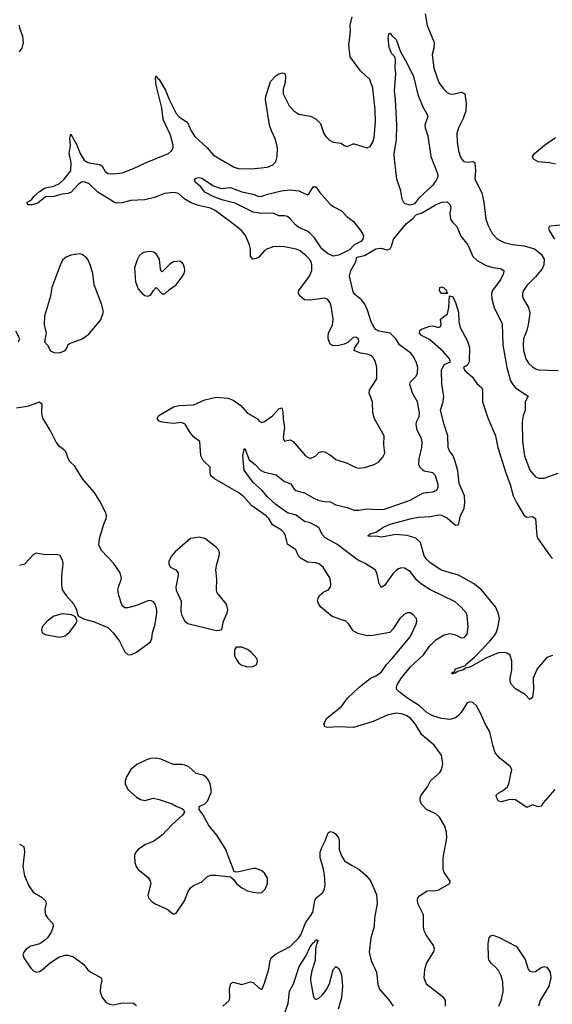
# Model space of a CAD drawing. Header units: inches. Extents: x 1473912 to 1647258, y 640388 to 773423.
# Tile 34 of 256: x 1523811 to 1527548, y 652384 to 659289. Entities that reach past the tile are written whole.
import ezdxf

# ---------------------------------------------------------------- set-up
doc = ezdxf.new("R2010")
doc.units = ezdxf.units.IN
doc.header["$MEASUREMENT"] = 0
doc.layers.add('B5625', color=7, linetype='Continuous')

msp = doc.modelspace()

# ---------------------------------------------------------------- linework, layer by layer
at = {"layer": 'B5625', "color": 5}
for points, elevation in [([(1526799.5, 652370), (1526799.5, 652410), (1526786, 652430), (1526670, 652519.6), (1526662.6, 652530), (1526649.8, 652569.8), (1526653.4, 652626.6), (1526664.8, 652670), (1526714.5, 652750), (1526722, 652770), (1526715.6, 652795.6), (1526664.2, 652870), (1526650, 652899), (1526645.1, 652930), (1526643.5, 653010), (1526605.6, 653090), (1526602.9, 653117.1), (1526603.7, 653130), (1526615.8, 653144.2), (1526670, 653178.4), (1526730, 653180.7), (1526752.9, 653187.1), (1526829, 653230), (1526832.5, 653247.5), (1526788.7, 653308.7), (1526783.1, 653330), (1526782, 653410), (1526807.3, 653550), (1526805.3, 653590), (1526793.5, 653633.5), (1526757.1, 653697.1), (1526730, 653718.9), (1526664.5, 653750), (1526630, 653787), (1526620.5, 653810), (1526620.5, 653830), (1526627.8, 653850), (1526671.8, 653910), (1526694, 653950), (1526759.5, 654010), (1526771.1, 654028.9), (1526779.7, 654070), (1526771.5, 654130), (1526720.1, 654200.1), (1526632.8, 654272.8), (1526586.2, 654350), (1526554.2, 654390), (1526523.6, 654410), (1526490, 654421.1), (1526450, 654424.8), (1526388.4, 654411.6), (1526291.8, 654368.2), (1526154.1, 654325.9), (1526050, 654330.8), (1525970, 654324), (1525953.2, 654330), (1525944.5, 654350), (1525965.6, 654390), (1526068.1, 654471.9), (1526112.3, 654530), (1526193.2, 654606.8), (1526271.3, 654668.7), (1526313.6, 654690), (1526350, 654716.5), (1526387.4, 654770), (1526425.6, 654810), (1526550, 654962), (1526593, 655050), (1526598.7, 655070), (1526595.6, 655090), (1526570, 655118.4), (1526550, 655129.5), (1526530, 655129.5), (1526510, 655119.3), (1526477.3, 655090), (1526430, 655014), (1526407.7, 654992.3), (1526290, 654969.6), (1526250, 654967), (1526183.6, 654983.6), (1526150, 655002.7), (1526119.6, 655050), (1526098.7, 655070), (1526004.2, 655104.2), (1525925.2, 655170), (1525909, 655190), (1525900.9, 655210), (1525904.5, 655230), (1525914.5, 655250), (1525944.1, 655275.9), (1525977.2, 655290), (1525992.1, 655312.1), (1525994.5, 655330), (1525989.6, 655370), (1525940.7, 655450), (1525910, 655473.7), (1525890, 655479.7), (1525830, 655485.6), (1525786, 655510), (1525768.2, 655530), (1525747.6, 655570), (1525689.8, 655609.8), (1525675.3, 655670), (1525665.8, 655690), (1525647.1, 655710), (1525586.1, 655746.1), (1525559.1, 655790), (1525541.4, 655810), (1525440.8, 655880.8), (1525382.9, 655942.9), (1525350, 655970.6), (1525177.7, 656070), (1525152.3, 656090), (1525147.3, 656110), (1525148, 656150), (1525098.4, 656198.4), (1525082.6, 656230), (1525076.2, 656330), (1525030, 656364.4), (1525001.8, 656401.8), (1524972.4, 656452.4), (1524945, 656465), (1524890, 656458.1), (1524810, 656466.7), (1524790, 656472.4), (1524775.6, 656490), (1524787.3, 656512.7), (1524890, 656574.8), (1524930, 656583.6), (1525032.4, 656587.6), (1525110, 656623.1), (1525190, 656641.8), (1525274, 656634), (1525310, 656619.7), (1525362.5, 656582.5), (1525410, 656529.3), (1525479.3, 656490), (1525490, 656476.3), (1525510, 656464.9), (1525530, 656470.5), (1525585.1, 656510), (1525630, 656560.7), (1525650, 656566), (1525658.5, 656538.5), (1525660.2, 656490), (1525669.3, 656430), (1525660.9, 656360.9), (1525661.3, 656350), (1525670, 656334), (1525710, 656343), (1525730, 656330.6), (1525817.3, 656230), (1525850, 656210.6), (1525889, 656230), (1525910, 656254.8), (1525930, 656260.7), (1525950, 656258), (1525990, 656238), (1526030, 656205.5), (1526110, 656179.3), (1526170, 656148.4), (1526190, 656144.9), (1526230, 656147.4), (1526298, 656170), (1526330, 656188.8), (1526360, 656220), (1526373.3, 656250), (1526367.1, 656310), (1526367.6, 656370), (1526301.3, 656490), (1526288, 656532), (1526286, 656610), (1526264.2, 656670), (1526266.3, 656690), (1526276.3, 656710), (1526316.8, 656770), (1526317.3, 656850), (1526307.9, 656890), (1526290, 656922), (1526274.9, 656934.9), (1526250, 656943.9), (1526202.7, 656950), (1526158.4, 656970), (1526162, 656990), (1526191.3, 657030), (1526189, 657050), (1526170, 657062.7), (1526150, 657059.3), (1526114.2, 657025.8), (1526086.7, 657013.3), (1526050, 657004.7), (1526010, 657002), (1525990, 657014), (1525976.2, 657050), (1525975.1, 657070), (1525978.9, 657090), (1526006.8, 657150), (1526009.8, 657190), (1525999.8, 657270), (1525990, 657303.6), (1525970, 657328.2), (1525950, 657336.8), (1525850, 657321.5), (1525810, 657325.6), (1525779.3, 657350), (1525767, 657370), (1525769.7, 657390), (1525844.9, 657490), (1525861.8, 657530), (1525861.5, 657570), (1525855.3, 657590), (1525843.9, 657610), (1525817.1, 657637.1), (1525773.6, 657670), (1525750, 657679.8), (1525670, 657697.2), (1525630, 657699.7), (1525590, 657695.1), (1525550, 657681.5), (1525530, 657669.7), (1525490, 657624.5), (1525470, 657613.5), (1525446, 657610), (1525431.1, 657631.1), (1525430, 657678), (1525422.6, 657710), (1525395.8, 657775.8), (1525367, 657810), (1525291.3, 657871.3), (1525182.3, 657950), (1525150, 657966.3), (1525066.9, 657986.9), (1525010, 658008.1), (1524970, 658031.3), (1524926.2, 658070), (1524890, 658077.1), (1524828, 658070), (1524756.7, 658043.3), (1524690, 658025.8), (1524590, 658020.1), (1524530, 658004.5), (1524490, 658003), (1524470, 658011.3), (1524360, 658080), (1524297.9, 658137.9), (1524270, 658150.3), (1524250, 658151.3), (1524224.1, 658135.9), (1524170, 658077.6), (1524150, 658069.9), (1524110, 658066.7), (1524050, 658049.4), (1523993.3, 658046.7), (1523938.2, 658001.8), (1523898, 657990), (1523869.5, 657990), (1523863.1, 658010), (1523893.7, 658026.3), (1523910.8, 658050), (1523950, 658084), (1523990, 658111), (1524050, 658122), (1524090, 658140.1), (1524122.7, 658170), (1524169.8, 658230), (1524173, 658287), (1524157.6, 658350), (1524167.8, 658407.8), (1524163, 658457), (1524170, 658486.8), (1524210, 658415.6), (1524235.4, 658350), (1524263.7, 658303.7), (1524284.9, 658290), (1524310, 658282.2), (1524373.9, 658273.8), (1524390, 658262), (1524410, 658225.4), (1524430.8, 658210.8), (1524471.8, 658208.2), (1524530, 658215.9), (1524610, 658245), (1524694.5, 658285.5), (1524854.3, 658350), (1524877.3, 658370), (1524887.6, 658390), (1524888.8, 658410), (1524870, 658478.7), (1524818.1, 658590), (1524808.4, 658670), (1524768.1, 658830), (1524763.6, 658876.4), (1524767, 658893), (1524770, 658894), (1524778.7, 658878.7), (1524790, 658870.3), (1524834.2, 658794.2), (1524860.4, 658730), (1524910, 658630.3), (1524930, 658606.9), (1524987.7, 658567.7), (1525014.2, 658510), (1525039.2, 658470), (1525126.7, 658390), (1525170, 658338.5), (1525315.2, 658255.2), (1525344.6, 658244.6), (1525437.3, 658242.7), (1525550, 658256.1), (1525588.1, 658271.9), (1525607.4, 658292.6), (1525617.7, 658330), (1525619.4, 658390), (1525607.1, 658450), (1525577.9, 658510), (1525564.9, 658550), (1525536.8, 658730), (1525539.2, 658750), (1525570, 658855.5), (1525610, 658897.1), (1525630, 658910.4), (1525656.3, 658916.3), (1525672.3, 658912.3), (1525677.1, 658890), (1525674.3, 658850), (1525658.9, 658801.1), (1525659.1, 658770), (1525699.3, 658690), (1525734, 658650), (1525770, 658626.7), (1525851.7, 658611.7), (1525892.4, 658592.4), (1525920.7, 658560.7), (1525945.7, 658490), (1525958.4, 658470), (1525984.5, 658444.5), (1526010, 658430.4), (1526064.1, 658424.1), (1526090, 658407.3), (1526110, 658400.7), (1526150, 658418.8), (1526158.8, 658418.8), (1526250, 658390.8), (1526270, 658398.8), (1526289.3, 658430), (1526297.4, 658462.6), (1526307.4, 658572.6), (1526304.9, 658655.1), (1526289.1, 658809.1), (1526268, 658870), (1526202, 658930), (1526129.7, 659029.6), (1526119.5, 659110), (1526132.8, 659210), (1526129.7, 659250), (1526143.1, 659310)], 780), ([(1526655.6, 659330), (1526669.5, 659249.5), (1526719, 659130), (1526716.8, 659090), (1526705.9, 659045.9), (1526716.9, 658950), (1526751.3, 658850), (1526783.8, 658803.8), (1526810, 658778.3), (1526830, 658769), (1526850, 658767.9), (1526910, 658780.3), (1526933.7, 658770), (1526942.7, 658702.7), (1526942.2, 658650), (1526923.7, 658596.3), (1526890.2, 658530), (1526878.6, 658490), (1526880.7, 658430), (1526889.2, 658370), (1526904.7, 658324.7), (1526920.7, 658300.7), (1526930, 658294), (1526950, 658291.1), (1526993.6, 658293.6), (1527005.5, 658285.5), (1527008.7, 658230), (1527005.2, 658170), (1527054.7, 658074.7), (1527068.6, 658010), (1527081.8, 657890), (1527094.9, 657850), (1527125.2, 657790), (1527163, 657750), (1527210, 657726), (1527270, 657711.6), (1527350, 657702.6), (1527423, 657683), (1527470, 657645.7), (1527490.9, 657610.9), (1527489.4, 657570), (1527478, 657542), (1527430, 657485.1), (1527370, 657426), (1527346.3, 657390), (1527338.9, 657370), (1527338.9, 657350), (1527346, 657330), (1527381.3, 657270), (1527391.2, 657230), (1527378.7, 657150), (1527369.3, 657110), (1527346.7, 657050), (1527342.7, 657010), (1527347.1, 656970), (1527362.9, 656910), (1527380.8, 656880.8), (1527410, 656854.4), (1527430, 656841.2), (1527453.4, 656833.4), (1527588.3, 656828.3)], 780), ([(1523810, 659063.8), (1523829.7, 659090), (1523837.7, 659130), (1523832.3, 659172.2), (1523811.8, 659230), (1523809.6, 659250)], 820), ([(1527570, 658275.8), (1527530, 658286.1), (1527450, 658292.7), (1527416.3, 658310), (1527409.7, 658330), (1527423, 658350), (1527492.7, 658410), (1527570, 658462.1)], 780), ([(1527565.3, 653890), (1527483.9, 653796.1), (1527470, 653774), (1527450, 653768.7), (1527410, 653782), (1527370, 653764), (1527290, 653817), (1527250, 653819.5), (1527190, 653804), (1527170, 653808.7), (1527159, 653830), (1527155.3, 653850), (1527175.3, 653870), (1527198.4, 653881.6), (1527234, 653910), (1527242.7, 653930), (1527264.5, 654030), (1527251.4, 654051.4), (1527179.3, 654110), (1527148.2, 654148.2), (1527132.8, 654192.8), (1527110, 654294), (1527077.6, 654350), (1527045.3, 654425.3), (1527016.1, 654476.1), (1526990, 654499.3), (1526970, 654506), (1526950, 654497.2), (1526908.7, 654430), (1526891.1, 654408.9), (1526870, 654392.8), (1526830, 654380.9), (1526770, 654387), (1526710, 654406.2), (1526670, 654427.2), (1526616.6, 654476.6), (1526533.3, 654530), (1526474.1, 654574.1), (1526454.9, 654594.9), (1526454, 654610), (1526461.4, 654630), (1526490, 654674), (1526552.3, 654750), (1526645.2, 654834.8), (1526690, 654896.9), (1526730, 654938.9), (1526790, 654975.4), (1526830, 654983.8), (1526870, 654974.7), (1526910, 654954.9), (1526930, 654955.8), (1526937.6, 654962.4), (1526950, 654980.7), (1526956.8, 655030), (1526950.8, 655110), (1526944.7, 655130), (1526909.6, 655170), (1526865.6, 655205.6), (1526690, 655293.9), (1526629.8, 655330), (1526598, 655358), (1526550, 655418.7), (1526510, 655442.2), (1526490, 655444.1), (1526470, 655438), (1526450, 655423.5), (1526430, 655403.1), (1526370, 655320.5), (1526347.7, 655307.7), (1526334.5, 655334.5), (1526316.3, 655410), (1526304.5, 655430), (1526235.4, 655475.4), (1526181.5, 655501.5), (1526036.2, 655610), (1525955.6, 655655.6), (1525936.5, 655676.5), (1525910, 655724.5), (1525890, 655740.4), (1525850, 655760.1), (1525809.1, 655769.1), (1525750, 655813.1), (1525690, 655829.8), (1525607.4, 655890), (1525550, 655941.8), (1525510.8, 655990), (1525450, 656043.4), (1525386, 656130), (1525377.2, 656230), (1525385.6, 656274.4), (1525390, 656282.8), (1525422.2, 656202.2), (1525464.2, 656170), (1525500.3, 656130), (1525530, 656114.8), (1525610, 656096.6), (1525670, 656050.1), (1525713, 656033), (1525737, 655997), (1525748.4, 655988.4), (1525809.1, 655970), (1525870, 655935), (1525910, 655917.8), (1525950, 655909.3), (1525990, 655908.7), (1526030, 655887.6), (1526110, 655867.9), (1526158, 655850), (1526190, 655849.2), (1526250, 655858.9), (1526333.4, 655853.4), (1526370, 655855.6), (1526550, 655920.2), (1526630, 655964.6), (1526650, 655971.7), (1526710, 655977.8), (1526736.9, 655990), (1526746.3, 656010), (1526747.1, 656030), (1526729.8, 656089.8), (1526709.3, 656110), (1526650, 656123.5), (1526639.6, 656130), (1526619.8, 656150), (1526612.1, 656170), (1526613.1, 656210), (1526633.1, 656290), (1526634.1, 656325.9), (1526630, 656352.7), (1526600.7, 656410), (1526592.3, 656450), (1526596, 656470), (1526613.6, 656506.4), (1526615.6, 656530), (1526602, 656610), (1526566.3, 656670), (1526549.7, 656730), (1526553.3, 656750), (1526593, 656790), (1526603.5, 656810), (1526604.8, 656850), (1526593.5, 656890), (1526572.9, 656930), (1526555.5, 656950), (1526475.4, 657010), (1526451.1, 657050), (1526410, 657089.7), (1526330, 657104.2), (1526310, 657115.9), (1526297.5, 657130), (1526276.4, 657170), (1526252.2, 657252.2), (1526233.8, 657293.8), (1526210, 657325.1), (1526162.9, 657362.9), (1526150, 657381.2), (1526126.2, 657490), (1526134.6, 657530), (1526169.2, 657590), (1526177.2, 657622.8), (1526230, 657635.8), (1526310, 657682.8), (1526345.8, 657685.8), (1526390, 657676.3), (1526410, 657682.8), (1526420.1, 657699.9), (1526435.1, 657750), (1526523.1, 657856.9), (1526570, 657894.2), (1526596.5, 657923.5), (1526630, 657932.6), (1526728.6, 657991.4), (1526769.9, 658010.1), (1526811.5, 658011.5), (1526831.1, 657991.1), (1526835.1, 657975.1), (1526829.2, 657929.2), (1526834.6, 657890), (1526847, 657870), (1526878.3, 657838.3), (1526905.8, 657770), (1526954.7, 657710), (1526989.5, 657629.5), (1527020.6, 657600.6), (1527085, 657565), (1527130, 657551.9), (1527185.2, 657545.3), (1527208, 657530), (1527205.7, 657510), (1527187.7, 657470), (1527128.2, 657390), (1527122.3, 657370), (1527124.3, 657330), (1527140.9, 657270), (1527196.5, 657156.5), (1527200.5, 657010), (1527229.6, 656849.6), (1527255.9, 656755.9), (1527270.2, 656730), (1527290, 656708.3), (1527378.8, 656650), (1527356.9, 656610), (1527358.9, 656550), (1527344.7, 656510), (1527337.1, 656470), (1527340.2, 656330), (1527354.2, 656230), (1527390, 656130.5), (1527430, 656083.7), (1527452.7, 656072.8), (1527490, 656072.6), (1527590, 656108.9)], 760), ([(1527565.4, 657750), (1527529.3, 657810.7), (1527522.7, 657830), (1527530, 657844.7), (1527630, 657852.9)], 780), ([(1527550, 654829.6), (1527510, 654816.9), (1527442.8, 654737.2), (1527414, 654670), (1527416.9, 654590), (1527410, 654535.3), (1527390, 654521.2), (1527357.2, 654557.2), (1527290, 654595.6), (1527260.5, 654630), (1527252.8, 654650), (1527252.6, 654670), (1527264, 654730), (1527264.5, 654790), (1527252.3, 654832.3), (1527230, 654847.4), (1527210, 654850.8), (1527170, 654847.8), (1527086.5, 654813.5), (1526974, 654750), (1526938, 654742), (1526924, 654730), (1526883.1, 654716.9), (1526870, 654706.6), (1526853.7, 654706.3), (1526850, 654698), (1526844, 654704), (1526846, 654710), (1526861.2, 654718.8), (1526870, 654735.5), (1526939.2, 654760.8), (1526944.4, 654770), (1527001.6, 654818.4), (1527110, 654930.2), (1527141.9, 654970), (1527153.5, 654990), (1527164.9, 655024.9), (1527177.3, 655090), (1527167.4, 655130), (1527150.4, 655170.4), (1527051, 655291), (1526994.9, 655334.9), (1526890, 655393.6), (1526768.6, 655428.6), (1526690, 655481.6), (1526670, 655500.7), (1526649.7, 655530), (1526622.4, 655622.4), (1526590, 655652.8), (1526530, 655672.4), (1526450, 655678.7), (1526350, 655660.9), (1526310, 655667.2), (1526270, 655663.5), (1526253.2, 655670), (1526270, 655684), (1526310, 655694), (1526364.8, 655730), (1526411.6, 655750), (1526559.5, 655790), (1526610, 655799.1), (1526694.5, 655805.5), (1526750, 655815.8), (1526770, 655814.5), (1526813.2, 655793.2), (1526870, 655744.4), (1526890, 655746.8), (1526904.2, 655810), (1526930, 655863.8), (1526935.2, 655904.8), (1526931.6, 655950), (1526895.4, 656035.4), (1526886, 656126), (1526867, 656190), (1526851.5, 656230), (1526826.3, 656266.3), (1526817.2, 656290), (1526815.9, 656370), (1526789.9, 656449.9), (1526764.5, 656550), (1526782.7, 656610), (1526786.3, 656650), (1526773, 656730), (1526770, 656830.8), (1526788.6, 656871.4), (1526833.2, 656890), (1526826, 656910), (1526783.1, 656963.1), (1526685.9, 657045.9), (1526630, 657074.5), (1526616.2, 657090), (1526618, 657110), (1526630, 657119.3), (1526690, 657140.7), (1526710, 657142), (1526750, 657131), (1526763.1, 657136.9), (1526769, 657150), (1526764, 657190), (1526813.1, 657226.9), (1526822, 657270), (1526827.3, 657352.7), (1526850, 657344.7), (1526870, 657304.7), (1526890, 657238), (1526892.7, 657170), (1526902.3, 657130), (1526953.9, 657033.8), (1526966.9, 656990), (1526963.7, 656890), (1526953.4, 656866.6), (1526924.7, 656850), (1526933.4, 656830), (1526985, 656785), (1527018.3, 656738.3), (1527050.4, 656710), (1527057.3, 656690), (1527058.8, 656610), (1527096.7, 656496.7), (1527150.2, 656370.2), (1527165.2, 656290), (1527222.9, 656110), (1527253.5, 656030), (1527273.5, 655950), (1527298.3, 655898.3), (1527351.5, 655811.5), (1527370, 655799.5), (1527410, 655806), (1527430, 655791), (1527440.4, 655670), (1527447.3, 655650), (1527530, 655532.4), (1527550, 655510.4)], 740), ([(1523803.6, 657030), (1523811.8, 657050), (1523784, 657104)], 820), ([(1523810, 655463.8), (1523847.5, 655472.5), (1523910, 655540.7), (1523930, 655550.6), (1523990, 655538), (1524070, 655540.7), (1524090, 655536), (1524110, 655502), (1524114.9, 655474.9), (1524105.5, 655385.5), (1524105.1, 655325.1), (1524110.4, 655290.4), (1524136.3, 655250), (1524190.7, 655190), (1524210.7, 655150), (1524216.9, 655116.9), (1524224.7, 655104.7), (1524265.8, 655085.8), (1524330, 655068.2), (1524430, 655026.8), (1524467.3, 654990), (1524510.8, 654930), (1524550, 654856), (1524570, 654836), (1524590, 654834.8), (1524630, 654854), (1524730, 654926.8), (1524739.5, 654950), (1524744.2, 654990), (1524761.7, 655050), (1524773.6, 655126.4), (1524772.8, 655150), (1524761.6, 655190), (1524750, 655206.6), (1524730, 655216.2), (1524710, 655213.3), (1524630, 655179.7), (1524570, 655164.7), (1524550, 655164.2), (1524530, 655179.3), (1524507.6, 655250), (1524501, 655290), (1524503.5, 655310), (1524525.7, 655370), (1524517.3, 655410), (1524470, 655478.4), (1524385.7, 655565.7), (1524366.7, 655606.7), (1524372, 655650), (1524401.1, 655750), (1524417.7, 655790), (1524421, 655810), (1524416.4, 655830), (1524373.3, 655913.3), (1524335, 655975), (1524252.1, 656070), (1524198, 656158), (1524162.7, 656190), (1524151.6, 656211.6), (1524140.9, 656250), (1524130, 656265.2), (1524090, 656296), (1524066.3, 656326.3), (1524026, 656410), (1523974.2, 656494.2), (1523966, 656530), (1523969.2, 656590), (1523950, 656606), (1523863.6, 656576.4), (1523790, 656565.6)], 820), ([(1525236.2, 652370), (1525280.7, 652410), (1525286, 652430), (1525282.3, 652490), (1525291.6, 652528.4), (1525310, 652539.1), (1525370, 652522.6), (1525430, 652540.3), (1525450, 652535.8), (1525490, 652499.1), (1525510, 652487.3), (1525530, 652531), (1525558.7, 652630), (1525568, 652690), (1525576.1, 652710), (1525605, 652735), (1525709.9, 652790.1), (1525770, 652849.2), (1525784.3, 652870), (1525819.9, 652960.1), (1525854.7, 653005.3), (1525867.6, 653030), (1525882, 653110), (1525890, 653128.4), (1525934.8, 653165.2), (1525949.9, 653190.1), (1525953.6, 653226.4), (1525949.9, 653290), (1525941.1, 653341.1), (1525919.4, 653410), (1525920.3, 653450), (1525930, 653484), (1525955.1, 653530), (1525974.8, 653585.2), (1525990, 653596.3), (1526010, 653590.4), (1526030, 653575.8), (1526048.7, 653550), (1526052.6, 653530), (1526051.7, 653470), (1526070, 653424), (1526090, 653390.8), (1526138.7, 653358.7), (1526190, 653332.2), (1526240.5, 653290), (1526273.4, 653250), (1526314.3, 653154.3), (1526320.3, 653090), (1526300.3, 652990), (1526298.9, 652930), (1526276, 652850), (1526264.2, 652750), (1526276.4, 652690), (1526314.9, 652610), (1526323.4, 652523.4), (1526335.5, 652490), (1526398.3, 652418.3), (1526430.7, 652370.7)], 780), ([(1523810, 653507.3), (1523841, 653490), (1523844, 653450), (1523832.4, 653350), (1523845.4, 653285.4), (1523875.6, 653215.6), (1523904.9, 653170), (1523970, 653132), (1523992, 653110), (1523996.5, 653090), (1523988.7, 653050), (1523992.4, 653010), (1524005.5, 652990), (1524044.9, 652950), (1524046, 652930), (1524032.2, 652890), (1524006, 652850), (1523984.9, 652830), (1523951.5, 652808.4), (1523890, 652791.6), (1523857.3, 652770), (1523840.7, 652750), (1523834, 652730), (1523840.7, 652710), (1523890, 652638), (1523910, 652615.5), (1523930, 652608.2), (1523950, 652612.7), (1523970, 652624.9), (1524024.4, 652675.6), (1524085.4, 652714.6), (1524130, 652728), (1524150, 652729.1), (1524190, 652716), (1524262, 652662), (1524290, 652626), (1524310, 652608.2), (1524382, 652570), (1524388.4, 652550), (1524377.4, 652510), (1524376, 652470), (1524390.3, 652430.3), (1524417.3, 652397.3), (1524444.7, 652384.7), (1524470, 652380.4), (1524533.7, 652393.7), (1524610.4, 652390.4), (1524630, 652374.8)], 780), ([(1525673.5, 652330), (1525694.9, 652390), (1525703.6, 652476.4), (1525732.3, 652527.7), (1525772.2, 652647.8), (1525819.2, 652720.8), (1525850, 652785.7), (1525870, 652815.3), (1525879.6, 652820.4), (1525890, 652834.6), (1525896.1, 652836.1), (1525906, 652830), (1525898, 652822), (1525886.4, 652773.6), (1525884.7, 652690), (1525861.9, 652618.1), (1525852.5, 652570), (1525852.3, 652550), (1525873.7, 652433.7), (1525890, 652418), (1525910, 652427), (1525935.1, 652450), (1525965.3, 652490), (1525985.3, 652530), (1526010, 652627.7), (1526030, 652648.4), (1526050, 652634.4), (1526070.2, 652590), (1526076.3, 652510), (1526068.7, 652430), (1526044.8, 652350)], 760), ([(1527171.9, 652370), (1527189.2, 652410), (1527203.4, 652470), (1527201, 652541), (1527190, 652582.9), (1527170, 652620.5), (1527150, 652645.1), (1527120.5, 652670), (1527106.3, 652690), (1527101.1, 652710), (1527099.1, 652810), (1527106, 652850), (1527116.9, 652863.1), (1527130, 652868.4), (1527170, 652854.9), (1527295.8, 652790), (1527358.3, 652698.3), (1527379.6, 652630), (1527390, 652615.8), (1527410, 652610.3), (1527430, 652614.3), (1527470, 652641.6), (1527490, 652648.4), (1527510, 652644.4), (1527534, 652610), (1527538.9, 652570), (1527524.9, 652510), (1527463.5, 652410), (1527450.2, 652370.2)], 760)]:
    msp.add_lwpolyline(points, dxfattribs=dict(at, elevation=elevation))
for points, elevation in [([(1526550, 657987.8), (1526516.9, 657996.9), (1526506.2, 658006.2), (1526494.4, 658030), (1526485.8, 658090), (1526457.2, 658170), (1526440.4, 658310), (1526439.6, 658350), (1526454.1, 658445.9), (1526457, 658550), (1526448, 658728), (1526440.5, 658790), (1526451.2, 658908.8), (1526445, 658950), (1526448.5, 659008.4), (1526443.6, 659030), (1526422.6, 659050), (1526404.7, 659095.3), (1526397, 659163), (1526402, 659190), (1526410, 659196), (1526419.8, 659179.8), (1526451.8, 659150), (1526482.7, 659062.8), (1526530, 658981.6), (1526575.4, 658890), (1526604.3, 658764.3), (1526638.9, 658678.9), (1526668.7, 658630), (1526673.7, 658610), (1526653.7, 658550), (1526657, 658530), (1526674.8, 658474.8), (1526695.2, 658330), (1526743.8, 658210), (1526744.8, 658190), (1526738.5, 658170), (1526710.8, 658129.2), (1526610, 658035), (1526581.9, 657998.1)], 760), ([(1525230, 658104.9), (1525290, 658111.7), (1525370, 658081.3), (1525450, 658066), (1525490, 658050.4), (1525510, 658050.5), (1525550, 658066), (1525648, 658090), (1525710, 658095.3), (1525770, 658088), (1525830, 658062), (1525841.2, 658070), (1525870, 658117.3), (1525890, 658117.3), (1525916.8, 658076.8), (1525990, 657995.6), (1526010, 657979.6), (1526070, 657948.8), (1526106.7, 657910), (1526153, 657873), (1526198, 657818), (1526216.5, 657790), (1526223.6, 657770), (1526219, 657750), (1526205.7, 657734.3), (1526158.3, 657710), (1526124.9, 657675.1), (1526050, 657638.8), (1526010, 657629.9), (1525970, 657648.4), (1525930, 657682), (1525879, 657759), (1525850.3, 657790.3), (1525830, 657805), (1525770, 657831.4), (1525746.3, 657850), (1525710, 657893.5), (1525690, 657908), (1525670, 657913.5), (1525630, 657914.5), (1525590, 657931.4), (1525510, 657929.2), (1525450, 657938.6), (1525322, 658002), (1525230, 658026.7), (1525169.7, 658050), (1525110, 658079.3), (1525079.6, 658119.6), (1525042, 658150), (1525038, 658170), (1525050, 658178.4), (1525070, 658182), (1525090, 658177.8), (1525170, 658124.4), (1525210, 658110.3)], 760), ([(1524230, 657647.3), (1524170, 657638), (1524136.5, 657623.5), (1524115.1, 657604.9), (1524099.7, 657580.3), (1524036, 657410), (1524027.1, 657350), (1523985.2, 657210), (1523982, 657150), (1523997, 657090), (1523986, 657030), (1524007.1, 657007.1), (1524027.7, 656967.8), (1524050, 656954.4), (1524090, 656952), (1524130, 656968.4), (1524143.7, 656990), (1524149.2, 657010), (1524161.5, 657018.6), (1524250, 657051.5), (1524297.1, 657082.9), (1524378, 657182), (1524396.9, 657230), (1524397.4, 657250), (1524388.3, 657290), (1524334.6, 657430), (1524324.8, 657510), (1524306.6, 657570), (1524290, 657607), (1524279, 657619), (1524250, 657642)], 820), ([(1524730, 657662.6), (1524690, 657659.7), (1524670, 657652.8), (1524650, 657633.3), (1524634.5, 657605.5), (1524616.8, 657550), (1524623.5, 657450), (1524641.6, 657401.6), (1524670, 657368.9), (1524690, 657356), (1524710, 657350.4), (1524730, 657356.3), (1524750, 657390.8), (1524770, 657411.3), (1524810, 657365.5), (1524830, 657365.5), (1524862.6, 657397.4), (1524910, 657430.4), (1524950, 657483), (1524965.1, 657510), (1524969.7, 657530), (1524968, 657550), (1524958, 657578), (1524949.7, 657589.7), (1524934.6, 657594.6), (1524890, 657592), (1524864.2, 657575.8), (1524810, 657521.2), (1524804.5, 657524.5), (1524800.1, 657540.1), (1524792.1, 657610), (1524770, 657646.6), (1524750, 657658.3)], 820), ([(1526810, 657368), (1526770, 657369.5), (1526756.2, 657390), (1526759, 657410), (1526770, 657416.3), (1526784.7, 657410), (1526804.7, 657390), (1526803.6, 657383.6), (1526814, 657370)], 740), ([(1525070, 655660.4), (1525010, 655650.9), (1524902.1, 655557.9), (1524874.5, 655525.5), (1524857.5, 655490), (1524856.9, 655470), (1524870, 655450.3), (1524906, 655430), (1524923.7, 655410), (1524924, 655390), (1524906, 655310), (1524910, 655287.3), (1524944, 655210), (1524941.8, 655138.2), (1524948.1, 655110), (1524970, 655070.4), (1524990, 655054.6), (1525190, 655005.5), (1525210, 655006.8), (1525230, 655012), (1525241.6, 655070), (1525267.6, 655130), (1525271.8, 655150), (1525262.4, 655190), (1525196.9, 655270), (1525191.2, 655290), (1525193.6, 655366.4), (1525188.3, 655430), (1525193.7, 655470), (1525209.8, 655530), (1525212.4, 655550), (1525208.3, 655568.3), (1525189.8, 655589.8), (1525110, 655651.1)], 820), ([(1524110, 655122.9), (1524050, 655106), (1524003.1, 655070), (1523968.5, 655030), (1523963.8, 655010), (1523970, 654991.3), (1523990, 654978), (1524090, 654957.6), (1524130, 654968.7), (1524163.7, 654996.3), (1524204, 655050), (1524214, 655070), (1524202, 655102), (1524175.1, 655115.1)], 820), ([(1525370.7, 654889.3), (1525330, 654889), (1525319.1, 654870), (1525319.5, 654830), (1525330, 654804), (1525350, 654777.1), (1525370, 654762), (1525410, 654750.3), (1525447.7, 654752.3), (1525470, 654764), (1525476, 654770), (1525480.9, 654790), (1525474.5, 654810), (1525438.4, 654850), (1525410, 654871.3)], 820), ([(1524770, 654109.7), (1524730, 654108.3), (1524700.8, 654099.2), (1524633.4, 654066.6), (1524590, 654029.5), (1524560.4, 653979.6), (1524551.7, 653950), (1524551.8, 653930), (1524570, 653890.6), (1524630, 653836.3), (1524659, 653819), (1524690, 653814), (1524750, 653828.8), (1524790, 653820.3), (1524881, 653790), (1524910, 653773), (1524950, 653758), (1524960.7, 653750), (1524967.3, 653730), (1524953.4, 653710), (1524878, 653642), (1524810, 653569.6), (1524751.4, 653528.6), (1524690, 653503), (1524643, 653470), (1524625.5, 653450), (1524615.8, 653430), (1524618.7, 653378.7), (1524628.2, 653350), (1524643, 653330), (1524710, 653274.9), (1524726.4, 653250), (1524730.3, 653230), (1524710.3, 653150), (1524714.4, 653130), (1524741.8, 653101.8), (1524765.4, 653085.4), (1524846.8, 653050), (1524890, 653014.8), (1524910, 653022.8), (1524966.9, 653110), (1524991.2, 653170), (1525010, 653201.6), (1525030, 653216.5), (1525090, 653243.7), (1525130, 653280.3), (1525150, 653288.9), (1525190.3, 653290.3), (1525290, 653278), (1525310, 653261), (1525333, 653230), (1525370, 653199.5), (1525410, 653180.3), (1525449, 653169), (1525490, 653165.3), (1525510, 653168.7), (1525534.3, 653190), (1525550.8, 653230), (1525550, 653268.7), (1525530, 653303), (1525510, 653318.9), (1525470, 653336.3), (1525450, 653336.3), (1525350, 653311.6), (1525329.3, 653309.3), (1525316, 653316), (1525254.6, 653474.6), (1525193.6, 653570), (1525138.6, 653638.6), (1525095.8, 653715.8), (1525071.6, 653750), (1525069.8, 653770.2), (1525110, 653788.5), (1525130, 653808.2), (1525154.3, 653870), (1525155.8, 653890), (1525148, 653930), (1525135.6, 653955.6), (1525118, 653978), (1525099, 653990), (1525050, 654002), (1524997, 654050), (1524970, 654061.1), (1524950, 654065.4), (1524890, 654066), (1524802.7, 654102.7)], 820)]:
    msp.add_lwpolyline(points, close=True, dxfattribs=dict(at, elevation=elevation))

doc.saveas('drawing.dxf')
